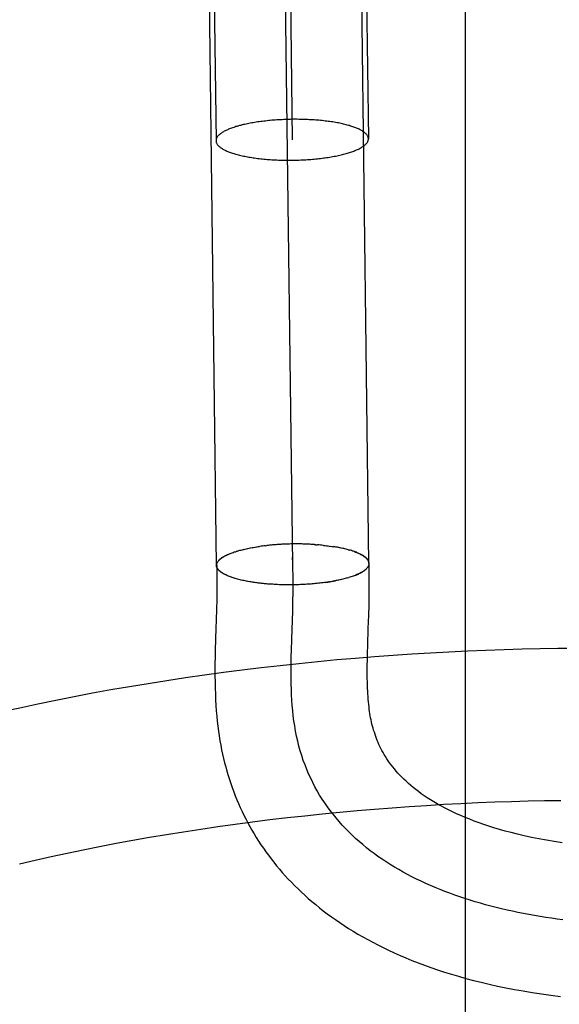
# Model space of a CAD drawing. Header units: inches. Extents: x 0 to 204, y 0 to 132.
# Tile 106 of 118: x 123.0322 to 123.1031, y 49.4268 to 49.556. Entities that reach past the tile are written whole.
import ezdxf

# ---------------------------------------------------------------- set-up
doc = ezdxf.new("R2010")
doc.units = ezdxf.units.IN
doc.header["$LTSCALE"] = 11.243375
doc.header["$MEASUREMENT"] = 0
doc.linetypes.add('HIDDEN', pattern=[0.2, 0.1, -0.1])
doc.layers.add('DEFAULT_2', color=8, linetype='HIDDEN')

msp = doc.modelspace()

# ---------------------------------------------------------------- linework, layer by layer
at = {"layer": 'DEFAULT_2', "color": 8, "linetype": 'HIDDEN'}
for p, q in [((123.05597, 49.69865), (123.05799, 49.5401)), ((123.07597, 49.69896), (123.07799, 49.54035)), ((123.06622, 49.67992), (123.06799, 49.54023)), ((123.05805, 49.48438), (123.05582, 49.66216)), ((123.07805, 49.48464), (123.07582, 49.66232)), ((123.06805, 49.48451), (123.06599, 49.64728)), ((123.09075, 49.27202), (123.09075, 49.64702)), ((123.06145, 49.48644), (123.06164, 49.48649)), ((123.06162, 49.48648), (123.06181, 49.48653)), ((123.06178, 49.48652), (123.06199, 49.48657)), ((123.06195, 49.48656), (123.06217, 49.48661)), ((123.06213, 49.4866), (123.06235, 49.48664)), ((123.06248, 49.48667), (123.0637, 49.48687)), ((123.06445, 49.48697), (123.06468, 49.48699)), ((123.06488, 49.48701), (123.06465, 49.48699)), ((123.06508, 49.48703), (123.06484, 49.48701)), ((123.06528, 49.48705), (123.06503, 49.48703)), ((123.06548, 49.48707), (123.06523, 49.48705)), ((123.06569, 49.48709), (123.06542, 49.48706)), ((123.06589, 49.4871), (123.06562, 49.48708)), ((123.0661, 49.48712), (123.06582, 49.4871)), ((123.06631, 49.48713), (123.06602, 49.48711)), ((123.06652, 49.48714), (123.06622, 49.48712)), ((123.06673, 49.48715), (123.06642, 49.48713)), ((123.06694, 49.48716), (123.06662, 49.48715)), ((123.06715, 49.48717), (123.06683, 49.48715)), ((123.06736, 49.48718), (123.06703, 49.48716)), ((123.06757, 49.48718), (123.06723, 49.48717)), ((123.06778, 49.48719), (123.06744, 49.48718)), ((123.06799, 49.48719), (123.06764, 49.48718)), ((123.0682, 49.48719), (123.06785, 49.48719)), ((123.06841, 49.4872), (123.06805, 49.48719)), ((123.06862, 49.4872), (123.06827, 49.48719)), ((123.06883, 49.48719), (123.06849, 49.48719)), ((123.06904, 49.48719), (123.06871, 49.48719)), ((123.06925, 49.48719), (123.06893, 49.48719)), ((123.06946, 49.48718), (123.06915, 49.48719)), ((123.06967, 49.48718), (123.06937, 49.48718)), ((123.06988, 49.48717), (123.06959, 49.48718)), ((123.07009, 49.48716), (123.0698, 49.48717)), ((123.0703, 49.48715), (123.07002, 49.48716)), ((123.0705, 49.48714), (123.07024, 49.48715)), ((123.07071, 49.48713), (123.07045, 49.48714)), ((123.0721, 49.48701), (123.07232, 49.48698)), ((123.07229, 49.48699), (123.07251, 49.48696)), ((123.07248, 49.48697), (123.07271, 49.48694)), ((123.07267, 49.48695), (123.0729, 49.48691)), ((123.07286, 49.48692), (123.0731, 49.48688)), ((123.07304, 49.4869), (123.07328, 49.48685)), ((123.07322, 49.48687), (123.07347, 49.48683)), ((123.07358, 49.48682), (123.0734, 49.48684)), ((123.07376, 49.48679), (123.07347, 49.48683)), ((123.07393, 49.48676), (123.07366, 49.48679)), ((123.0741, 49.48672), (123.07384, 49.48676)), ((123.07427, 49.48669), (123.07401, 49.48673)), ((123.07443, 49.48666), (123.07419, 49.4867)), ((123.07459, 49.48662), (123.07436, 49.48666)), ((123.07475, 49.48659), (123.07453, 49.48663)), ((123.07491, 49.48655), (123.0747, 49.48659)), ((123.07506, 49.48651), (123.07486, 49.48655)), ((123.07521, 49.48648), (123.07502, 49.48651)), ((123.07536, 49.48644), (123.07518, 49.48647)), ((123.07533, 49.48643), (123.07548, 49.48639)), ((123.05935, 49.48573), (123.05951, 49.4858)), ((123.05946, 49.48578), (123.05963, 49.48585)), ((123.05958, 49.48583), (123.05974, 49.4859)), ((123.0597, 49.48589), (123.05987, 49.48595)), ((123.05983, 49.48594), (123.05999, 49.486)), ((123.05996, 49.48599), (123.06012, 49.48604)), ((123.07769, 49.48389), (123.07759, 49.48382)), ((123.07775, 49.48394), (123.07766, 49.48388)), ((123.07772, 49.48394), (123.0778, 49.484)), ((123.05963, 49.48298), (123.05947, 49.48303)), ((123.05975, 49.48293), (123.05958, 49.48299)), ((123.05987, 49.48289), (123.05971, 49.48294)), ((123.06, 49.48284), (123.05983, 49.48289)), ((123.06013, 49.4828), (123.05996, 49.48284)), ((123.06026, 49.48275), (123.0601, 49.48279)), ((123.0604, 49.48271), (123.06026, 49.48275)), ((123.06114, 49.4825), (123.06098, 49.48254)), ((123.06182, 49.48234), (123.06162, 49.48239)), ((123.06199, 49.48231), (123.06179, 49.48236)), ((123.06217, 49.48227), (123.06196, 49.48232)), ((123.06236, 49.48224), (123.06213, 49.48229)), ((123.07242, 49.48215), (123.07367, 49.48236)), ((123.07402, 49.48243), (123.07375, 49.48238)), ((123.07419, 49.48247), (123.07393, 49.48241)), ((123.07435, 49.4825), (123.07411, 49.48245)), ((123.07452, 49.48254), (123.07428, 49.48249)), ((123.07468, 49.48258), (123.07445, 49.48253)), ((123.07483, 49.48262), (123.07462, 49.48257)), ((123.07499, 49.48266), (123.07479, 49.48261)), ((123.07514, 49.4827), (123.07495, 49.48265)), ((123.07529, 49.48274), (123.0751, 49.4827)), ((123.07526, 49.48274), (123.07543, 49.48279)), ((123.06254, 49.48221), (123.06231, 49.48226)), ((123.06267, 49.4822), (123.06249, 49.48223)), ((123.06285, 49.48217), (123.06254, 49.48221)), ((123.06304, 49.48214), (123.06273, 49.48218)), ((123.06323, 49.48211), (123.06292, 49.48215)), ((123.06342, 49.48209), (123.06312, 49.48212)), ((123.06361, 49.48206), (123.06331, 49.4821)), ((123.06381, 49.48204), (123.06351, 49.48207)), ((123.064, 49.48202), (123.06371, 49.48205)), ((123.0642, 49.482), (123.06392, 49.48202)), ((123.0644, 49.48198), (123.06412, 49.482)), ((123.06461, 49.48196), (123.06433, 49.48198)), ((123.06481, 49.48194), (123.06454, 49.48196)), ((123.06502, 49.48193), (123.06475, 49.48194)), ((123.06523, 49.48191), (123.06496, 49.48193)), ((123.06543, 49.4819), (123.06517, 49.48191)), ((123.06564, 49.48189), (123.06539, 49.4819)), ((123.06586, 49.48188), (123.06561, 49.48188)), ((123.06607, 49.48187), (123.06582, 49.48187)), ((123.06783, 49.48183), (123.06757, 49.48183)), ((123.06805, 49.48183), (123.06779, 49.48183)), ((123.06826, 49.48183), (123.06801, 49.48183)), ((123.06846, 49.48184), (123.06823, 49.48184)), ((123.06931, 49.48187), (123.06909, 49.48186)), ((123.06974, 49.48189), (123.06948, 49.48188)), ((123.06995, 49.48191), (123.06969, 49.48189)), ((123.07017, 49.48192), (123.06989, 49.4819)), ((123.07029, 49.48193), (123.07009, 49.48191)), ((123.07049, 49.48194), (123.07017, 49.48192)), ((123.07069, 49.48196), (123.07038, 49.48193)), ((123.07089, 49.48198), (123.07059, 49.48195)), ((123.07109, 49.48199), (123.0708, 49.48197)), ((123.07128, 49.48201), (123.07101, 49.48199)), ((123.07148, 49.48203), (123.07121, 49.48201)), ((123.07167, 49.48206), (123.07142, 49.48203)), ((123.07186, 49.48208), (123.07162, 49.48205)), ((123.07205, 49.4821), (123.07183, 49.48208)), ((123.07224, 49.48213), (123.07203, 49.4821)), ((123.07242, 49.48215), (123.07224, 49.48213)), ((123.05808, 49.47994), (123.05804, 49.47854)), ((123.06805, 49.47844), (123.06808, 49.47992)), ((123.07807, 49.47911), (123.0781, 49.48043)), ((123.05804, 49.47854), (123.05792, 49.47478)), ((123.06793, 49.47471), (123.06805, 49.47844)), ((123.07803, 49.47786), (123.07807, 49.47911)), ((123.05792, 49.47478), (123.05788, 49.47317)), ((123.06788, 49.47322), (123.06793, 49.47471)), ((123.07788, 49.47286), (123.07791, 49.4739)), ((123.0934, 49.47323), (123.09099, 49.47313)), ((123.09579, 49.47331), (123.0934, 49.47323)), ((123.09816, 49.47338), (123.09579, 49.47331)), ((123.10052, 49.47343), (123.09816, 49.47338)), ((123.10286, 49.47346), (123.10052, 49.47343)), ((123.10518, 49.47348), (123.10286, 49.47346)), ((123.07383, 49.47197), (123.07136, 49.47173)), ((123.07631, 49.47218), (123.07383, 49.47197)), ((123.07878, 49.47238), (123.07631, 49.47218)), ((123.07786, 49.47186), (123.07788, 49.47286)), ((123.08124, 49.47257), (123.07878, 49.47238)), ((123.08369, 49.47273), (123.08124, 49.47257)), ((123.08614, 49.47288), (123.08369, 49.47273)), ((123.08857, 49.47301), (123.08614, 49.47288)), ((123.09099, 49.47313), (123.08857, 49.47301)), ((123.06391, 49.47093), (123.06143, 49.47063)), ((123.06639, 49.47121), (123.06391, 49.47093)), ((123.06887, 49.47148), (123.06639, 49.47121)), ((123.07136, 49.47173), (123.06887, 49.47148)), ((123.054, 49.46962), (123.05154, 49.46925)), ((123.05647, 49.46997), (123.054, 49.46962)), ((123.05895, 49.47031), (123.05647, 49.46997)), ((123.06143, 49.47063), (123.05895, 49.47031)), ((123.04664, 49.46846), (123.0442, 49.46804)), ((123.04908, 49.46886), (123.04664, 49.46846)), ((123.05154, 49.46925), (123.04908, 49.46886)), ((123.03937, 49.46714), (123.03698, 49.46667)), ((123.04178, 49.4676), (123.03937, 49.46714)), ((123.0442, 49.46804), (123.04178, 49.4676)), ((123.03224, 49.46567), (123.02989, 49.46515)), ((123.0346, 49.46618), (123.03224, 49.46567)), ((123.03698, 49.46667), (123.0346, 49.46618)), ((123.07881, 49.45241), (123.08109, 49.45259)), ((123.08109, 49.45259), (123.08336, 49.45276)), ((123.08336, 49.45276), (123.08563, 49.4529)), ((123.08563, 49.4529), (123.08788, 49.45304)), ((123.08788, 49.45304), (123.09012, 49.45316)), ((123.09012, 49.45316), (123.09235, 49.45326)), ((123.09235, 49.45326), (123.09457, 49.45335)), ((123.09457, 49.45335), (123.09676, 49.45342)), ((123.09676, 49.45342), (123.09894, 49.45348)), ((123.09894, 49.45348), (123.1011, 49.45352)), ((123.1011, 49.45352), (123.10324, 49.45355)), ((123.06507, 49.45102), (123.06736, 49.45129)), ((123.06736, 49.45129), (123.06965, 49.45154)), ((123.06965, 49.45154), (123.07194, 49.45178)), ((123.07194, 49.45178), (123.07423, 49.45201)), ((123.07423, 49.45201), (123.07652, 49.45222)), ((123.07652, 49.45222), (123.07881, 49.45241)), ((123.05598, 49.44978), (123.05824, 49.45011)), ((123.05824, 49.45011), (123.06051, 49.45043)), ((123.06051, 49.45043), (123.06279, 49.45073)), ((123.06279, 49.45073), (123.06507, 49.45102)), ((123.04707, 49.44832), (123.04927, 49.44871)), ((123.04927, 49.44871), (123.0515, 49.44908)), ((123.0515, 49.44908), (123.05373, 49.44944)), ((123.05373, 49.44944), (123.05598, 49.44978)), ((123.04056, 49.44708), (123.04271, 49.4475)), ((123.04271, 49.4475), (123.04488, 49.44792)), ((123.04488, 49.44792), (123.04707, 49.44832)), ((123.03425, 49.44572), (123.03633, 49.44618)), ((123.03633, 49.44618), (123.03843, 49.44664)), ((123.03843, 49.44664), (123.04056, 49.44708)), ((123.0322, 49.44524), (123.03425, 49.44572))]:
    msp.add_line(p, q, dxfattribs=at)
for points in [[(123.06799, 49.54291), (123.06776, 49.5429), (123.06754, 49.5429), (123.06732, 49.54289), (123.06709, 49.54288), (123.06687, 49.54288), (123.06665, 49.54286), (123.06642, 49.54285), (123.0662, 49.54284), (123.06598, 49.54283), (123.06576, 49.54281), (123.06555, 49.5428), (123.06533, 49.54278), (123.06511, 49.54276), (123.0649, 49.54274), (123.06469, 49.54272), (123.06447, 49.54269), (123.06427, 49.54267), (123.06406, 49.54264), (123.06385, 49.54262), (123.06365, 49.54259), (123.06345, 49.54256), (123.06325, 49.54253), (123.06305, 49.5425), (123.06286, 49.54247), (123.06267, 49.54243), (123.06248, 49.5424), (123.06229, 49.54236), (123.06211, 49.54232), (123.06193, 49.54229), (123.06175, 49.54225), (123.06158, 49.54221), (123.06141, 49.54217), (123.06124, 49.54212), (123.06108, 49.54208), (123.06092, 49.54204), (123.06076, 49.54199), (123.06061, 49.54195), (123.06046, 49.5419), (123.06031, 49.54185), (123.06017, 49.5418), (123.06003, 49.54176), (123.0599, 49.54171), (123.05977, 49.54165), (123.05964, 49.5416), (123.05952, 49.54155), (123.0594, 49.5415), (123.05929, 49.54145), (123.05918, 49.54139), (123.05908, 49.54134), (123.05898, 49.54128), (123.05888, 49.54123), (123.05879, 49.54117), (123.05871, 49.54111), (123.05863, 49.54106), (123.05855, 49.541), (123.05848, 49.54094), (123.05841, 49.54088), (123.05835, 49.54083), (123.05829, 49.54077), (123.05824, 49.54071), (123.05819, 49.54065), (123.05815, 49.54059), (123.05811, 49.54053), (123.05808, 49.54047), (123.05805, 49.54041), (123.05803, 49.54035), (123.05801, 49.54029), (123.058, 49.54023), (123.05799, 49.54017), (123.05799, 49.54011), (123.05799, 49.5401)], [(123.07799, 49.54035), (123.07799, 49.5404), (123.07798, 49.54046), (123.07796, 49.54052), (123.07795, 49.54058), (123.07792, 49.54064), (123.0779, 49.5407), (123.07786, 49.54076), (123.07783, 49.54082), (123.07778, 49.54088), (123.07774, 49.54094), (123.07768, 49.54099), (123.07763, 49.54105), (123.07757, 49.54111), (123.0775, 49.54117), (123.07743, 49.54122), (123.07735, 49.54128), (123.07727, 49.54133), (123.07718, 49.54139), (123.07709, 49.54144), (123.077, 49.54149), (123.0769, 49.54155), (123.07679, 49.5416), (123.07669, 49.54165), (123.07657, 49.5417), (123.07645, 49.54175), (123.07633, 49.5418), (123.07621, 49.54185), (123.07608, 49.5419), (123.07594, 49.54194), (123.07581, 49.54199), (123.07566, 49.54203), (123.07552, 49.54208), (123.07537, 49.54212), (123.07522, 49.54216), (123.07506, 49.5422), (123.0749, 49.54224), (123.07473, 49.54228), (123.07457, 49.54232), (123.0744, 49.54236), (123.07422, 49.54239), (123.07405, 49.54243), (123.07387, 49.54246), (123.07368, 49.5425), (123.0735, 49.54253), (123.07331, 49.54256), (123.07312, 49.54259), (123.07292, 49.54261), (123.07273, 49.54264), (123.07253, 49.54267), (123.07233, 49.54269), (123.07212, 49.54271), (123.07192, 49.54274), (123.07171, 49.54276), (123.0715, 49.54278), (123.07129, 49.54279), (123.07108, 49.54281), (123.07086, 49.54283), (123.07065, 49.54284), (123.07043, 49.54285), (123.07021, 49.54286), (123.06999, 49.54287), (123.06977, 49.54288), (123.06955, 49.54289), (123.06933, 49.5429), (123.06911, 49.5429), (123.06888, 49.5429), (123.06866, 49.54291), (123.06844, 49.54291), (123.06821, 49.54291), (123.06799, 49.54291)], [(123.05799, 49.5401), (123.05799, 49.54005), (123.058, 49.53999), (123.05801, 49.53993), (123.05803, 49.53987), (123.05805, 49.53981), (123.05808, 49.53975), (123.05811, 49.53969), (123.05815, 49.53963), (123.05819, 49.53957), (123.05824, 49.53952), (123.05829, 49.53946), (123.05835, 49.5394), (123.05841, 49.53934), (123.05848, 49.53929), (123.05855, 49.53923), (123.05863, 49.53917), (123.05871, 49.53912), (123.05879, 49.53907), (123.05888, 49.53901), (123.05898, 49.53896), (123.05908, 49.53891), (123.05918, 49.53885), (123.05929, 49.5388), (123.0594, 49.53875), (123.05952, 49.5387), (123.05964, 49.53865), (123.05977, 49.5386), (123.0599, 49.53856), (123.06003, 49.53851), (123.06017, 49.53846), (123.06031, 49.53842), (123.06046, 49.53837), (123.06061, 49.53833), (123.06076, 49.53829), (123.06092, 49.53825), (123.06108, 49.53821), (123.06124, 49.53817), (123.06141, 49.53813), (123.06158, 49.53809), (123.06175, 49.53806), (123.06193, 49.53802), (123.06211, 49.53799), (123.06229, 49.53796), (123.06248, 49.53793), (123.06267, 49.5379), (123.06286, 49.53787), (123.06305, 49.53784), (123.06325, 49.53781), (123.06345, 49.53779), (123.06365, 49.53776), (123.06385, 49.53774), (123.06406, 49.53772), (123.06427, 49.5377), (123.06447, 49.53768), (123.06469, 49.53766), (123.0649, 49.53764), (123.06511, 49.53763), (123.06533, 49.53761), (123.06555, 49.5376), (123.06576, 49.53759), (123.06598, 49.53758), (123.0662, 49.53757), (123.06642, 49.53756), (123.06665, 49.53756), (123.06687, 49.53755), (123.06709, 49.53755), (123.06732, 49.53755), (123.06754, 49.53754), (123.06776, 49.53755), (123.06799, 49.53755)], [(123.06799, 49.53755), (123.06821, 49.53755), (123.06844, 49.53756), (123.06866, 49.53756), (123.06888, 49.53757), (123.06911, 49.53758), (123.06933, 49.53759), (123.06955, 49.5376), (123.06977, 49.53761), (123.06999, 49.53763), (123.07021, 49.53764), (123.07043, 49.53766), (123.07065, 49.53768), (123.07086, 49.53769), (123.07108, 49.53771), (123.07129, 49.53774), (123.0715, 49.53776), (123.07171, 49.53778), (123.07192, 49.53781), (123.07212, 49.53784), (123.07233, 49.53786), (123.07253, 49.53789), (123.07273, 49.53792), (123.07292, 49.53795), (123.07312, 49.53799), (123.07331, 49.53802), (123.0735, 49.53806), (123.07368, 49.53809), (123.07387, 49.53813), (123.07405, 49.53817), (123.07422, 49.53821), (123.0744, 49.53825), (123.07457, 49.53829), (123.07473, 49.53833), (123.0749, 49.53837), (123.07506, 49.53842), (123.07522, 49.53846), (123.07537, 49.53851), (123.07552, 49.53855), (123.07566, 49.5386), (123.07581, 49.53865), (123.07594, 49.5387), (123.07608, 49.53875), (123.07621, 49.5388), (123.07633, 49.53885), (123.07645, 49.5389), (123.07657, 49.53895), (123.07669, 49.53901), (123.07679, 49.53906), (123.0769, 49.53911), (123.077, 49.53917), (123.07709, 49.53923), (123.07718, 49.53928), (123.07727, 49.53934), (123.07735, 49.5394), (123.07743, 49.53945), (123.0775, 49.53951), (123.07757, 49.53957), (123.07763, 49.53963), (123.07768, 49.53969), (123.07774, 49.53974), (123.07778, 49.5398), (123.07783, 49.53986), (123.07786, 49.53992), (123.0779, 49.53998), (123.07792, 49.54004), (123.07795, 49.5401), (123.07796, 49.54016), (123.07798, 49.54022), (123.07799, 49.54028), (123.07799, 49.54034), (123.07799, 49.54035)], [(123.06009, 49.48604), (123.06026, 49.48609), (123.06039, 49.48614)], [(123.06023, 49.48609), (123.06037, 49.48614), (123.06052, 49.48618)], [(123.06053, 49.48618), (123.06068, 49.48623), (123.06083, 49.48627), (123.06098, 49.48632), (123.06113, 49.48636), (123.06129, 49.4864), (123.06145, 49.48644)], [(123.0623, 49.48663), (123.06253, 49.48668), (123.06272, 49.48672), (123.06291, 49.48675)], [(123.06311, 49.48678), (123.0633, 49.48681), (123.0635, 49.48684), (123.0637, 49.48687)], [(123.06448, 49.48697), (123.06428, 49.48695), (123.06409, 49.48692), (123.0639, 49.4869), (123.0637, 49.48687)], [(123.07111, 49.4871), (123.07091, 49.48712), (123.07066, 49.48713)], [(123.07088, 49.48711), (123.07109, 49.4871), (123.0713, 49.48708)], [(123.0721, 49.48701), (123.0719, 49.48703), (123.07171, 49.48705), (123.07151, 49.48707), (123.07131, 49.48709)], [(123.07808, 49.48465), (123.07808, 49.48468), (123.07807, 49.48473), (123.07806, 49.48479), (123.07805, 49.48485), (123.07803, 49.4849), (123.078, 49.48496), (123.07798, 49.48501), (123.07794, 49.48507), (123.07791, 49.48512), (123.07787, 49.48518), (123.07782, 49.48523), (123.07777, 49.48529), (123.07772, 49.48534), (123.07766, 49.4854), (123.0776, 49.48545), (123.07753, 49.4855), (123.07746, 49.48555), (123.07738, 49.48561), (123.0773, 49.48566), (123.07722, 49.48571), (123.07713, 49.48576), (123.07704, 49.48581), (123.07694, 49.48586), (123.07684, 49.48591), (123.07674, 49.48596), (123.07663, 49.486), (123.07652, 49.48605), (123.07641, 49.4861), (123.07629, 49.48614), (123.07617, 49.48619), (123.07604, 49.48623), (123.07591, 49.48627), (123.07578, 49.48632), (123.07564, 49.48636), (123.0755, 49.4864)], [(123.07617, 49.48617), (123.0763, 49.48612), (123.07642, 49.48607), (123.07654, 49.48603), (123.07665, 49.48598), (123.07676, 49.48593), (123.07687, 49.48588), (123.07697, 49.48583), (123.07707, 49.48577), (123.07716, 49.48572), (123.07725, 49.48567), (123.07733, 49.48561), (123.07741, 49.48556), (123.07749, 49.48551), (123.07756, 49.48545), (123.07762, 49.4854), (123.07769, 49.48534), (123.07774, 49.48528), (123.07779, 49.48523), (123.07784, 49.48517), (123.07788, 49.48511), (123.07792, 49.48505), (123.07795, 49.485), (123.07798, 49.48494), (123.078, 49.48488), (123.07802, 49.48482), (123.07804, 49.48476), (123.07804, 49.4847), (123.07805, 49.48464), (123.07805, 49.48464)], [(123.05805, 49.48438), (123.05805, 49.48439), (123.05805, 49.48445), (123.05806, 49.48451), (123.05807, 49.48457), (123.05809, 49.48463), (123.05811, 49.48469), (123.05814, 49.48475), (123.05817, 49.48481), (123.05821, 49.48487), (123.05825, 49.48493), (123.0583, 49.48499), (123.05835, 49.48505), (123.05841, 49.48511), (123.05847, 49.48517), (123.05854, 49.48523), (123.05861, 49.48528), (123.05869, 49.48534), (123.05877, 49.4854), (123.05885, 49.48545), (123.05894, 49.48551), (123.05904, 49.48557), (123.05914, 49.48562), (123.05924, 49.48568), (123.05935, 49.48573)], [(123.05808, 49.48437), (123.05808, 49.4844), (123.05808, 49.48445), (123.05808, 49.48451), (123.0581, 49.48457), (123.05811, 49.48463), (123.05813, 49.48469), (123.05816, 49.48474), (123.05819, 49.4848), (123.05823, 49.48486), (123.05827, 49.48492), (123.05831, 49.48498), (123.05836, 49.48503), (123.05841, 49.48509), (123.05847, 49.48515), (123.05853, 49.4852), (123.0586, 49.48526), (123.05867, 49.48531), (123.05875, 49.48537), (123.05883, 49.48542), (123.05891, 49.48548), (123.059, 49.48553), (123.0591, 49.48559), (123.05919, 49.48564), (123.0593, 49.48569), (123.0594, 49.48575)], [(123.06808, 49.47992), (123.0681, 49.48066), (123.06811, 49.48147), (123.06811, 49.48229), (123.06811, 49.48309), (123.06809, 49.48389), (123.06807, 49.48469), (123.06804, 49.48547)], [(123.05952, 49.48303), (123.05935, 49.48309), (123.05925, 49.48314), (123.05914, 49.48319), (123.05904, 49.48324), (123.05895, 49.48329), (123.05886, 49.48335), (123.05877, 49.4834), (123.05869, 49.48346), (123.05861, 49.48351), (123.05854, 49.48357), (123.05847, 49.48363), (123.05841, 49.48368), (123.05835, 49.48374), (123.0583, 49.4838), (123.05825, 49.48386), (123.05821, 49.48392), (123.05817, 49.48397), (123.05814, 49.48403), (123.05811, 49.48409), (123.05809, 49.48415), (123.05807, 49.48421), (123.05806, 49.48427), (123.05805, 49.48433), (123.05805, 49.48438)], [(123.05808, 49.48437), (123.05809, 49.48382), (123.05811, 49.4832), (123.05811, 49.48258), (123.05811, 49.48194), (123.05811, 49.48129), (123.0581, 49.48062), (123.05808, 49.47994)], [(123.05941, 49.48308), (123.0593, 49.48313), (123.0592, 49.48318), (123.0591, 49.48323), (123.05901, 49.48328), (123.05892, 49.48333), (123.05883, 49.48338), (123.05875, 49.48344), (123.05867, 49.48349), (123.0586, 49.48354), (123.05854, 49.4836), (123.05847, 49.48365), (123.05841, 49.48371), (123.05836, 49.48376), (123.05831, 49.48382), (123.05827, 49.48388), (123.05823, 49.48393), (123.05819, 49.48399), (123.05816, 49.48405), (123.05814, 49.48411), (123.05811, 49.48416), (123.0581, 49.48422), (123.05809, 49.48428), (123.05808, 49.48434), (123.05808, 49.48437)], [(123.07763, 49.48383), (123.07753, 49.48377), (123.07745, 49.48371), (123.07738, 49.48365), (123.07729, 49.4836), (123.07721, 49.48354), (123.07712, 49.48349), (123.07702, 49.48343), (123.07692, 49.48338), (123.07682, 49.48333), (123.07671, 49.48327), (123.0766, 49.48322), (123.07648, 49.48317), (123.07636, 49.48312), (123.07624, 49.48307), (123.07611, 49.48302), (123.07598, 49.48297), (123.07584, 49.48292), (123.0757, 49.48288), (123.07556, 49.48283), (123.07541, 49.48278)], [(123.07623, 49.48306), (123.07635, 49.48311), (123.07647, 49.48316), (123.07658, 49.4832), (123.07669, 49.48325), (123.0768, 49.4833), (123.0769, 49.48336), (123.07699, 49.48341), (123.07709, 49.48346), (123.07718, 49.48351), (123.07726, 49.48356), (123.07734, 49.48362), (123.07742, 49.48367), (123.0775, 49.48372), (123.07756, 49.48378)], [(123.07805, 49.48464), (123.07805, 49.48458), (123.07804, 49.48453), (123.07803, 49.48447), (123.07801, 49.48441), (123.07799, 49.48435), (123.07797, 49.48429), (123.07794, 49.48423), (123.0779, 49.48417), (123.07786, 49.48411), (123.07782, 49.48406), (123.07777, 49.484)], [(123.07785, 49.48406), (123.07789, 49.48411), (123.07793, 49.48417), (123.07796, 49.48422), (123.07799, 49.48428), (123.07802, 49.48434), (123.07804, 49.48439), (123.07805, 49.48445), (123.07807, 49.48451), (123.07807, 49.48456), (123.07808, 49.48462), (123.07808, 49.48465)], [(123.0781, 49.48043), (123.07811, 49.48112), (123.07811, 49.48183), (123.07811, 49.48256), (123.07811, 49.48332), (123.07809, 49.48411), (123.07808, 49.48465)], [(123.06164, 49.48238), (123.06147, 49.48242), (123.0613, 49.48245), (123.06114, 49.48249), (123.06098, 49.48253), (123.06082, 49.48257), (123.06067, 49.48262), (123.06052, 49.48266), (123.06038, 49.4827), (123.06023, 49.48275)], [(123.07385, 49.48239), (123.07357, 49.48234), (123.07338, 49.48231), (123.0732, 49.48227)], [(123.0676, 49.48183), (123.06738, 49.48183), (123.06715, 49.48183), (123.06693, 49.48184), (123.06671, 49.48184), (123.06649, 49.48185), (123.06626, 49.48185), (123.06604, 49.48186)], [(123.06952, 49.48188), (123.06928, 49.48187), (123.06908, 49.48186), (123.06887, 49.48185), (123.06867, 49.48184), (123.06846, 49.48184)], [(123.07301, 49.48224), (123.07281, 49.48221), (123.07262, 49.48218), (123.07242, 49.48215)], [(123.07791, 49.4739), (123.07798, 49.47609), (123.07803, 49.47786)], [(123.06832, 49.46332), (123.06822, 49.46398), (123.06813, 49.46465), (123.06806, 49.46533), (123.068, 49.46602), (123.06795, 49.46671), (123.06791, 49.46741), (123.06788, 49.46812), (123.06786, 49.46884), (123.06785, 49.46956), (123.06785, 49.47028), (123.06785, 49.47101), (123.06786, 49.47175), (123.06787, 49.47248), (123.06788, 49.47322)], [(123.05788, 49.47317), (123.05786, 49.47235), (123.05785, 49.47152), (123.05785, 49.47069), (123.05785, 49.46987), (123.05786, 49.46906), (123.05788, 49.46827), (123.0579, 49.46749), (123.05793, 49.46674), (123.05798, 49.46601), (123.05803, 49.4653), (123.05809, 49.46461), (123.05815, 49.46393), (123.05823, 49.46327), (123.05831, 49.46263), (123.0584, 49.462), (123.0585, 49.46138), (123.05861, 49.46078), (123.05872, 49.46019), (123.05885, 49.45961), (123.05898, 49.45904), (123.05912, 49.45848), (123.05926, 49.45793), (123.05942, 49.45738), (123.05958, 49.45683), (123.05975, 49.45629), (123.05993, 49.45575), (123.06011, 49.45522), (123.06031, 49.45469), (123.06051, 49.45416), (123.06072, 49.45364), (123.06094, 49.45312), (123.06117, 49.45261), (123.06141, 49.45211), (123.06165, 49.4516), (123.0619, 49.45111), (123.06216, 49.45061), (123.06243, 49.45012), (123.06271, 49.44964), (123.06299, 49.44916), (123.06328, 49.44868), (123.06358, 49.4482), (123.06389, 49.44773), (123.06421, 49.44726), (123.06454, 49.4468), (123.06488, 49.44634), (123.06522, 49.44588), (123.06557, 49.44543), (123.06594, 49.44498), (123.06631, 49.44454), (123.06669, 49.4441), (123.06708, 49.44366), (123.06748, 49.44323), (123.06789, 49.4428), (123.06831, 49.44237), (123.06875, 49.44194), (123.06919, 49.44152), (123.06964, 49.44111), (123.0701, 49.44069), (123.07058, 49.44028), (123.07107, 49.43987), (123.07156, 49.43947), (123.07207, 49.43907), (123.0726, 49.43868), (123.07313, 49.43828), (123.07368, 49.4379), (123.07424, 49.43751), (123.07481, 49.43713), (123.0754, 49.43675), (123.076, 49.43638), (123.07662, 49.43601), (123.07725, 49.43565), (123.0779, 49.43529), (123.07856, 49.43493), (123.07924, 49.43458), (123.07994, 49.43423), (123.08065, 49.43389), (123.08139, 49.43355), (123.08214, 49.43321), (123.08291, 49.43288), (123.0837, 49.43256), (123.08451, 49.43224), (123.08534, 49.43193), (123.08619, 49.43163), (123.08706, 49.43133), (123.08796, 49.43103), (123.08888, 49.43075), (123.08983, 49.43047), (123.09079, 49.4302), (123.09179, 49.42993), (123.09281, 49.42968), (123.09386, 49.42943), (123.09493, 49.42919), (123.09603, 49.42897), (123.09716, 49.42875), (123.09831, 49.42854), (123.09949, 49.42835), (123.1007, 49.42816), (123.10194, 49.42799), (123.10321, 49.42783)], [(123.10344, 49.44797), (123.10238, 49.44814), (123.10135, 49.44831), (123.10035, 49.4485), (123.09938, 49.44869), (123.09845, 49.4489), (123.09756, 49.44911), (123.09672, 49.44932), (123.09593, 49.44953), (123.09518, 49.44974), (123.09447, 49.44995), (123.09379, 49.45017), (123.09314, 49.45038), (123.09251, 49.45061), (123.09189, 49.45083), (123.09129, 49.45107), (123.0907, 49.4513), (123.09012, 49.45155), (123.08956, 49.4518), (123.08902, 49.45205), (123.08849, 49.45231), (123.08798, 49.45257), (123.08749, 49.45284), (123.08702, 49.4531), (123.08656, 49.45337), (123.08613, 49.45363), (123.08571, 49.4539), (123.08532, 49.45416), (123.08493, 49.45443), (123.08457, 49.4547), (123.08421, 49.45497), (123.08387, 49.45524), (123.08355, 49.45551), (123.08324, 49.45578), (123.08294, 49.45605), (123.08265, 49.45632), (123.08238, 49.45659), (123.08212, 49.45686), (123.08186, 49.45713), (123.08162, 49.4574), (123.0814, 49.45767), (123.08118, 49.45795), (123.08097, 49.45822), (123.08077, 49.45849), (123.08058, 49.45875), (123.0804, 49.45902), (123.08023, 49.45929), (123.08007, 49.45956), (123.07992, 49.45982), (123.07977, 49.46009), (123.07964, 49.46036), (123.07951, 49.46062), (123.07938, 49.46088), (123.07926, 49.46115), (123.07915, 49.46141), (123.07905, 49.46168), (123.07895, 49.46194), (123.07886, 49.46221), (123.07877, 49.46248), (123.07868, 49.46275), (123.0786, 49.46302), (123.07853, 49.46329), (123.07846, 49.46357), (123.0784, 49.46384), (123.07834, 49.46411), (123.07828, 49.46438), (123.07823, 49.46466), (123.07819, 49.46493), (123.07814, 49.46522), (123.0781, 49.46552), (123.07807, 49.46582), (123.07803, 49.46614), (123.078, 49.46646), (123.07797, 49.4668), (123.07794, 49.46716), (123.07792, 49.46752), (123.0779, 49.4679), (123.07789, 49.46829), (123.07787, 49.4687), (123.07786, 49.46911), (123.07785, 49.46954), (123.07785, 49.46999), (123.07785, 49.47044), (123.07785, 49.4709), (123.07785, 49.47138), (123.07786, 49.47186)], [(123.10351, 49.43787), (123.10276, 49.43797), (123.10202, 49.43808), (123.10127, 49.43819), (123.10054, 49.43831), (123.0998, 49.43843), (123.09907, 49.43856), (123.09834, 49.4387), (123.09762, 49.43885), (123.0969, 49.439), (123.09619, 49.43916), (123.09548, 49.43932), (123.09477, 49.43949), (123.09407, 49.43967), (123.09338, 49.43986), (123.09269, 49.44005), (123.092, 49.44025), (123.09133, 49.44046), (123.09065, 49.44067), (123.08999, 49.44089), (123.08933, 49.44112), (123.08867, 49.44136), (123.08803, 49.4416), (123.08739, 49.44186), (123.08676, 49.44211), (123.08613, 49.44238), (123.08551, 49.44266), (123.0849, 49.44294), (123.0843, 49.44323), (123.0837, 49.44353), (123.08312, 49.44383), (123.08254, 49.44415), (123.08197, 49.44447), (123.08141, 49.4448), (123.08085, 49.44514), (123.08031, 49.44548), (123.07978, 49.44584), (123.07925, 49.4462), (123.07873, 49.44657), (123.07823, 49.44695), (123.07773, 49.44734), (123.07725, 49.44774), (123.07677, 49.44815), (123.0763, 49.44856), (123.07585, 49.44899), (123.07541, 49.44942), (123.07497, 49.44986), (123.07455, 49.45031), (123.07414, 49.45077), (123.07374, 49.45124), (123.07335, 49.45172), (123.07298, 49.45221), (123.07261, 49.4527), (123.07226, 49.45321), (123.07192, 49.45373), (123.07159, 49.45425), (123.07128, 49.45479), (123.07098, 49.45533), (123.07069, 49.45589), (123.07042, 49.45645), (123.07015, 49.45702), (123.06991, 49.45761), (123.06967, 49.4582), (123.06945, 49.4588), (123.06925, 49.45942), (123.06905, 49.46004), (123.06888, 49.46068), (123.06872, 49.46132), (123.06857, 49.46198), (123.06844, 49.46264), (123.06832, 49.46332)]]:
    msp.add_lwpolyline(points, dxfattribs=at)

doc.saveas('drawing.dxf')
